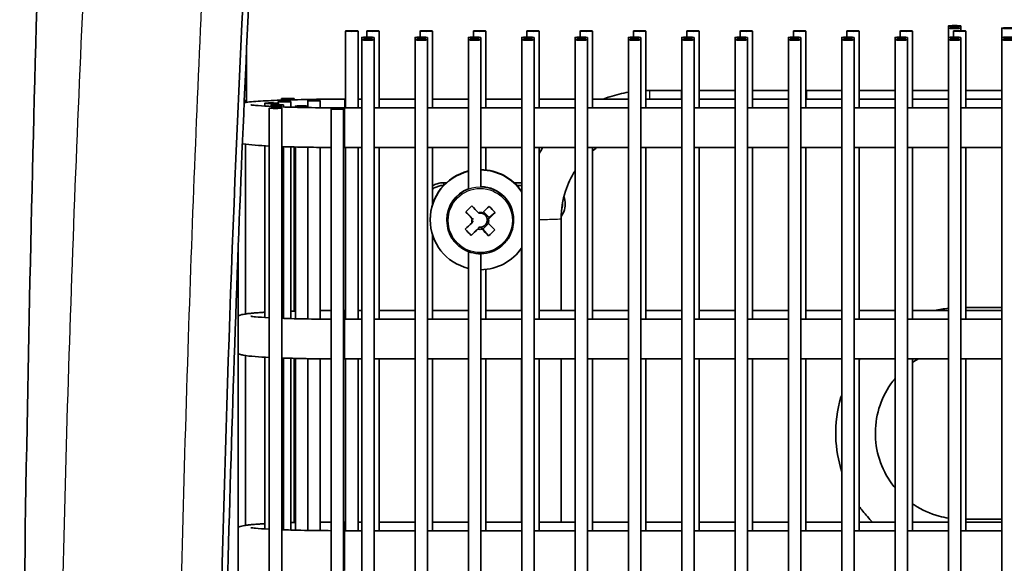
# Model space of a CAD drawing. Header units: millimetres. Extents: x 437 to 2596, y 423 to 1674.
# Tile 88 of 97: x 2300 to 2418, y 1545 to 1610. Entities that reach past the tile are written whole.
import ezdxf

# ---------------------------------------------------------------- set-up
doc = ezdxf.new("R2010")
doc.units = ezdxf.units.MM
doc.header["$LTSCALE"] = 5
doc.layers.add('0_CWD_4', color=7, linetype='Continuous', lineweight=25)
doc.layers.add('0_CWD_Line_035', color=7, linetype='Continuous', lineweight=35)

msp = doc.modelspace()

# ---------------------------------------------------------------- linework, layer by layer
at = {"layer": '0_CWD_4'}
for p, q in [((2339.24, 1600.78), (2339.24, 1599.73)), ((2375.83, 1601.82), (2375.83, 1600.78)), ((2339.24, 1599.73), (2339.24, 1594.97)), ((2351.14, 1590.44), (2351.14, 1590.75)), ((2339.24, 1575.4), (2339.24, 1574.35)), ((2339.24, 1574.35), (2339.24, 1569.59)), ((2339.24, 1550.02), (2339.24, 1548.98)), ((2339.24, 1548.98), (2339.24, 1544.22))]:
    msp.add_line(p, q, dxfattribs=at)
for centre, major_axis, ratio, start_param, end_param in [((2355.51, 1586.22), (4, 0), 0.999048, 0, 3.141593), ((2362.83, 1586.45), (2.38, 0), 0.043619, 4.611642, 6.283185)]:
    msp.add_ellipse(centre, major_axis=major_axis, ratio=ratio, start_param=start_param, end_param=end_param, dxfattribs=at)
msp.add_ellipse((2355.51, 1586.21), major_axis=(3.85, 0), ratio=0.999048, dxfattribs=at)
for points, knots in [([(2305.25, 1402.58), (2305.25, 1402.64), (2305.25, 1402.77), (2305.25, 1403.03), (2305.23, 1403.75), (2305.17, 1406.47), (2305.04, 1413.23), (2304.67, 1436.08), (2304.42, 1473.49), (2304.9, 1523.37), (2306.17, 1573.23), (2307.65, 1608.89), (2308.62, 1627.93), (2308.74, 1630.37)], [0.0000068, 0.0000068, 0.0000068, 0.0000068, 0.000855, 0.00171, 0.00342, 0.0102601, 0.0376203, 0.0923407, 0.3112225, 0.5301043, 0.748986, 0.9678678, 1, 1, 1, 1]), ([(2322.23, 1615.9), (2321.54, 1601.32), (2320.95, 1586.74), (2320.47, 1572.15), (2319.92, 1555.61), (2319.5, 1539.07), (2319.21, 1522.52), (2318.92, 1505.97), (2318.77, 1489.41), (2318.74, 1472.86), (2318.71, 1456.31), (2318.82, 1439.77), (2319.05, 1423.22), (2319.11, 1419.08), (2319.18, 1414.94), (2319.26, 1410.81), (2319.29, 1408.74), (2319.33, 1406.67), (2319.38, 1404.6), (2319.39, 1404.08), (2319.4, 1403.57), (2319.41, 1403.05), (2319.41, 1402.92), (2319.41, 1402.79), (2319.41, 1402.66), (2319.42, 1402.6), (2319.42, 1402.54), (2319.42, 1402.48)], [0, 0, 0, 0, 0.205101, 0.205101, 0.205101, 0.437682, 0.437682, 0.437682, 0.670264, 0.670264, 0.670264, 0.902846, 0.902846, 0.902846, 0.960991, 0.960991, 0.960991, 0.990064, 0.990064, 0.990064, 0.997332, 0.997332, 0.997332, 0.999149, 0.999149, 0.999149, 1, 1, 1, 1])]:
    msp.add_open_spline(points, degree=3, knots=knots, dxfattribs=at)
at = {"layer": '0_CWD_Line_035'}
for p, q in [((2411.69, 1609.3), (2411.69, 1609.57)), ((2411.69, 1608.18), (2411.69, 1609.3)), ((2413.19, 1609.3), (2413.19, 1609.57)), ((2413.19, 1608.98), (2413.19, 1609.3)), ((2418.09, 1608.18), (2418.09, 1609.3)), ((2339.35, 1599.73), (2339.35, 1608.95)), ((2340.85, 1599.73), (2340.85, 1608.95)), ((2341.29, 1607.9), (2341.29, 1608.18)), ((2341.29, 1358.14), (2341.29, 1607.9)), ((2341.89, 1608.21), (2341.89, 1608.95)), ((2342.79, 1607.9), (2342.79, 1608.18)), ((2342.79, 1358.14), (2342.79, 1607.9)), ((2343.39, 1599.73), (2343.39, 1608.95)), ((2347.69, 1607.9), (2347.69, 1608.18)), ((2347.69, 1358.14), (2347.69, 1607.9)), ((2348.29, 1608.21), (2348.29, 1608.95)), ((2349.19, 1607.9), (2349.19, 1608.18)), ((2349.19, 1358.14), (2349.19, 1607.9)), ((2349.79, 1599.73), (2349.79, 1608.95)), ((2354.09, 1607.9), (2354.09, 1608.18)), ((2354.09, 1590.01), (2354.09, 1607.9)), ((2354.69, 1608.21), (2354.69, 1608.95)), ((2355.59, 1607.9), (2355.59, 1608.18)), ((2355.59, 1590.27), (2355.59, 1607.9)), ((2356.19, 1599.73), (2356.19, 1608.95)), ((2360.49, 1607.9), (2360.49, 1608.18)), ((2360.49, 1461.85), (2360.49, 1607.9)), ((2361.09, 1608.21), (2361.09, 1608.95)), ((2361.99, 1607.9), (2361.99, 1608.18)), ((2361.99, 1358.14), (2361.99, 1607.9)), ((2362.59, 1599.73), (2362.59, 1608.95)), ((2366.89, 1607.9), (2366.89, 1608.18)), ((2366.89, 1358.14), (2366.89, 1607.9)), ((2367.49, 1608.21), (2367.49, 1608.95)), ((2368.39, 1607.9), (2368.39, 1608.18)), ((2368.39, 1358.14), (2368.39, 1607.9)), ((2368.99, 1599.73), (2368.99, 1608.95)), ((2373.29, 1607.9), (2373.29, 1608.18)), ((2373.29, 1358.14), (2373.29, 1607.9)), ((2373.89, 1608.21), (2373.89, 1608.95)), ((2374.79, 1607.9), (2374.79, 1608.18)), ((2374.79, 1358.14), (2374.79, 1607.9)), ((2375.39, 1599.73), (2375.39, 1608.95)), ((2379.69, 1607.9), (2379.69, 1608.18)), ((2379.69, 1358.14), (2379.69, 1607.9)), ((2380.29, 1608.21), (2380.29, 1608.95)), ((2381.19, 1607.9), (2381.19, 1608.18)), ((2381.19, 1358.14), (2381.19, 1607.9)), ((2381.79, 1599.73), (2381.79, 1608.95)), ((2386.09, 1607.9), (2386.09, 1608.18)), ((2386.09, 1358.14), (2386.09, 1607.9)), ((2386.69, 1608.21), (2386.69, 1608.95)), ((2387.59, 1607.9), (2387.59, 1608.18)), ((2387.59, 1358.14), (2387.59, 1607.9)), ((2388.19, 1599.73), (2388.19, 1608.95)), ((2392.49, 1607.9), (2392.49, 1608.18)), ((2392.49, 1358.14), (2392.49, 1607.9)), ((2393.09, 1608.21), (2393.09, 1608.95)), ((2393.99, 1607.9), (2393.99, 1608.18)), ((2393.99, 1358.14), (2393.99, 1607.9)), ((2394.59, 1599.73), (2394.59, 1608.95)), ((2398.89, 1607.9), (2398.89, 1608.18)), ((2398.89, 1358.14), (2398.89, 1607.9)), ((2399.49, 1608.21), (2399.49, 1608.95)), ((2400.39, 1607.9), (2400.39, 1608.18)), ((2400.39, 1358.14), (2400.39, 1607.9)), ((2400.99, 1599.73), (2400.99, 1608.95)), ((2405.29, 1607.9), (2405.29, 1608.18)), ((2405.29, 1358.14), (2405.29, 1607.9)), ((2405.89, 1608.21), (2405.89, 1608.95)), ((2406.79, 1607.9), (2406.79, 1608.18)), ((2406.79, 1358.14), (2406.79, 1607.9)), ((2407.39, 1599.73), (2407.39, 1608.95)), ((2411.69, 1607.9), (2411.69, 1608.18)), ((2411.69, 1358.14), (2411.69, 1607.9)), ((2412.29, 1608.21), (2412.29, 1608.95)), ((2413.19, 1607.9), (2413.19, 1608.18)), ((2413.19, 1358.14), (2413.19, 1607.9)), ((2413.79, 1599.73), (2413.79, 1608.95)), ((2418.09, 1607.9), (2418.09, 1608.18)), ((2418.09, 1358.14), (2418.09, 1607.9)), ((2327.48, 1600.39), (2327.48, 1606.82)), ((2331.68, 1600.66), (2331.68, 1600.84)), ((2333.18, 1600.71), (2333.18, 1600.84)), ((2339.35, 1600.78), (2339.24, 1600.78)), ((2341.29, 1600.78), (2340.85, 1600.78)), ((2347.69, 1600.78), (2343.39, 1600.78)), ((2354.09, 1600.78), (2349.79, 1600.78)), ((2360.49, 1600.78), (2356.19, 1600.78)), ((2366.89, 1600.78), (2362.59, 1600.78)), ((2373.29, 1600.78), (2368.99, 1600.78)), ((2379.69, 1600.78), (2375.39, 1600.78)), ((2375.83, 1601.82), (2379.66, 1601.82)), ((2379.66, 1601.82), (2379.66, 1600.78)), ((2379.66, 1601.82), (2379.69, 1601.82)), ((2379.66, 1600.78), (2379.66, 1601.82)), ((2381.79, 1601.82), (2386.09, 1601.82)), ((2386.09, 1600.78), (2381.79, 1600.78)), ((2388.19, 1601.82), (2392.49, 1601.82)), ((2392.49, 1600.78), (2388.19, 1600.78)), ((2394.59, 1601.82), (2394.66, 1601.82)), ((2398.89, 1600.78), (2394.59, 1600.78)), ((2394.66, 1600.78), (2394.66, 1601.82)), ((2394.66, 1601.82), (2394.66, 1600.78)), ((2394.66, 1601.82), (2398.89, 1601.82)), ((2400.99, 1601.82), (2405.29, 1601.82)), ((2405.29, 1600.78), (2400.99, 1600.78)), ((2407.39, 1601.82), (2411.69, 1601.82)), ((2411.69, 1600.78), (2407.39, 1600.78)), ((2413.79, 1601.82), (2418.09, 1601.82)), ((2418.09, 1600.78), (2413.79, 1600.78)), ((2327.34, 1600.37), (2327.34, 1600.61)), ((2329.66, 1599.94), (2329.66, 1600.29)), ((2330.19, 1366.56), (2330.19, 1599.7)), ((2330.41, 1599.9), (2330.41, 1600.09)), ((2331.16, 1600.12), (2331.16, 1600.29)), ((2331.27, 1600.12), (2331.27, 1600.48)), ((2331.69, 1366.56), (2331.69, 1599.7)), ((2331.91, 1599.84), (2331.91, 1600.09)), ((2332.77, 1599.81), (2332.77, 1600.48)), ((2333.33, 1599.8), (2333.33, 1599.94)), ((2334.82, 1599.94), (2334.82, 1600.6)), ((2334.83, 1599.77), (2334.83, 1599.94)), ((2336.32, 1599.75), (2336.32, 1600.6)), ((2337.62, 1366.45), (2337.62, 1599.59)), ((2339.12, 1366.45), (2339.12, 1599.59)), ((2339.24, 1599.73), (2341.29, 1599.73)), ((2342.79, 1599.73), (2347.69, 1599.73)), ((2349.19, 1599.73), (2354.09, 1599.73)), ((2355.59, 1599.73), (2360.49, 1599.73)), ((2361.99, 1599.73), (2366.89, 1599.73)), ((2368.39, 1599.73), (2373.29, 1599.73)), ((2374.79, 1599.73), (2379.69, 1599.73)), ((2381.19, 1599.73), (2386.09, 1599.73)), ((2387.59, 1599.73), (2392.49, 1599.73)), ((2393.99, 1599.73), (2398.89, 1599.73)), ((2400.39, 1599.73), (2405.29, 1599.73)), ((2406.79, 1599.73), (2411.69, 1599.73)), ((2413.19, 1599.73), (2418.09, 1599.73)), ((2327.34, 1574.99), (2327.34, 1595.38)), ((2329.66, 1574.57), (2329.66, 1595.17)), ((2331.91, 1574.46), (2331.91, 1595.08)), ((2332.77, 1574.44), (2332.77, 1595.05)), ((2333.18, 1575.33), (2333.18, 1595.04)), ((2333.33, 1574.42), (2333.33, 1595.04)), ((2334.83, 1574.39), (2334.83, 1595.01)), ((2336.32, 1574.37), (2336.32, 1594.99)), ((2339.24, 1594.97), (2341.29, 1594.97)), ((2339.35, 1574.35), (2339.35, 1594.97)), ((2340.85, 1574.35), (2340.85, 1594.97)), ((2342.79, 1594.97), (2347.69, 1594.97)), ((2343.39, 1574.35), (2343.39, 1594.97)), ((2349.19, 1594.97), (2354.09, 1594.97)), ((2349.79, 1588.14), (2349.79, 1594.97)), ((2355.59, 1594.97), (2360.49, 1594.97)), ((2356.19, 1592.29), (2356.19, 1594.97)), ((2361.99, 1594.97), (2366.89, 1594.97)), ((2362.59, 1574.35), (2362.59, 1594.97)), ((2368.39, 1594.97), (2373.29, 1594.97)), ((2368.99, 1574.35), (2368.99, 1594.97)), ((2374.79, 1594.97), (2379.69, 1594.97)), ((2375.39, 1574.35), (2375.39, 1594.97)), ((2381.19, 1594.97), (2386.09, 1594.97)), ((2381.79, 1574.35), (2381.79, 1594.97)), ((2387.59, 1594.97), (2392.49, 1594.97)), ((2388.19, 1574.35), (2388.19, 1594.97)), ((2393.99, 1594.97), (2398.89, 1594.97)), ((2394.59, 1574.35), (2394.59, 1594.97)), ((2400.39, 1594.97), (2405.29, 1594.97)), ((2400.99, 1574.35), (2400.99, 1594.97)), ((2406.79, 1594.97), (2411.69, 1594.97)), ((2407.39, 1574.35), (2407.39, 1594.97)), ((2413.19, 1594.97), (2418.09, 1594.97)), ((2413.79, 1574.35), (2413.79, 1594.97)), ((2351.45, 1590.75), (2351.14, 1590.75)), ((2360.49, 1590.75), (2359.56, 1590.75)), ((2360.49, 1590.43), (2359.88, 1590.43)), ((2354.43, 1586.63), (2353.76, 1587.25)), ((2355.91, 1587.25), (2356.57, 1586.56)), ((2357.3, 1587.16), (2356.57, 1586.56)), ((2349.51, 1586.33), (2349.51, 1586.29)), ((2351.51, 1586.29), (2351.51, 1586.22)), ((2355.35, 1585.39), (2355.37, 1585.41)), ((2355.6, 1585.41), (2355.81, 1585.19)), ((2356.51, 1585.85), (2355.81, 1585.19)), ((2356.35, 1586.35), (2356.57, 1586.56)), ((2359.51, 1586.29), (2359.51, 1586.22)), ((2365.21, 1575.4), (2365.21, 1586.45)), ((2349.79, 1574.35), (2349.79, 1584.48)), ((2355.09, 1585.14), (2354.43, 1584.43)), ((2356.5, 1584.38), (2355.81, 1585.19)), ((2326.47, 1366.82), (2326.47, 1583.15)), ((2354.09, 1461.08), (2354.09, 1582.48)), ((2355.59, 1462.59), (2355.59, 1582.22)), ((2360.45, 1575.4), (2360.45, 1582.89)), ((2356.19, 1574.35), (2356.19, 1580.33)), ((2339.35, 1575.4), (2339.24, 1575.4)), ((2341.29, 1575.4), (2340.85, 1575.4)), ((2347.69, 1575.4), (2343.39, 1575.4)), ((2354.09, 1575.4), (2349.79, 1575.4)), ((2360.49, 1575.4), (2356.19, 1575.4)), ((2366.89, 1575.4), (2362.59, 1575.4)), ((2373.29, 1575.4), (2368.99, 1575.4)), ((2379.69, 1575.4), (2375.39, 1575.4)), ((2386.09, 1575.4), (2381.79, 1575.4)), ((2392.49, 1575.4), (2388.19, 1575.4)), ((2398.89, 1575.4), (2394.59, 1575.4)), ((2405.29, 1575.4), (2400.99, 1575.4)), ((2411.69, 1575.4), (2407.39, 1575.4)), ((2418.09, 1575.75), (2413.79, 1575.75)), ((2418.09, 1575.4), (2413.79, 1575.4)), ((2339.24, 1574.35), (2341.29, 1574.35)), ((2342.79, 1574.35), (2347.69, 1574.35)), ((2349.19, 1574.35), (2354.09, 1574.35)), ((2355.59, 1574.35), (2360.49, 1574.35)), ((2361.99, 1574.35), (2366.89, 1574.35)), ((2368.39, 1574.35), (2373.29, 1574.35)), ((2374.79, 1574.35), (2379.69, 1574.35)), ((2381.19, 1574.35), (2386.09, 1574.35)), ((2387.59, 1574.35), (2392.49, 1574.35)), ((2393.99, 1574.35), (2398.89, 1574.35)), ((2400.39, 1574.35), (2405.29, 1574.35)), ((2406.79, 1574.35), (2411.69, 1574.35)), ((2413.19, 1574.35), (2418.09, 1574.35)), ((2327.34, 1549.62), (2327.34, 1570)), ((2329.66, 1549.19), (2329.66, 1569.8)), ((2331.91, 1549.09), (2331.91, 1569.7)), ((2332.77, 1549.06), (2332.77, 1569.68)), ((2333.18, 1549.95), (2333.18, 1569.66)), ((2333.33, 1549.05), (2333.33, 1569.66)), ((2334.83, 1549.01), (2334.83, 1569.63)), ((2336.32, 1548.99), (2336.32, 1569.61)), ((2339.24, 1569.59), (2341.29, 1569.59)), ((2339.35, 1548.98), (2339.35, 1569.59)), ((2340.85, 1548.98), (2340.85, 1569.59)), ((2342.79, 1569.59), (2347.69, 1569.59)), ((2343.39, 1548.98), (2343.39, 1569.59)), ((2349.19, 1569.59), (2354.09, 1569.59)), ((2349.79, 1548.98), (2349.79, 1569.59)), ((2355.59, 1569.59), (2360.49, 1569.59)), ((2356.19, 1548.98), (2356.19, 1569.59)), ((2360.45, 1550.02), (2360.45, 1569.59)), ((2361.99, 1569.59), (2366.89, 1569.59)), ((2362.59, 1548.98), (2362.59, 1569.59)), ((2365.21, 1550.02), (2365.21, 1569.59)), ((2368.39, 1569.59), (2373.29, 1569.59)), ((2368.99, 1548.98), (2368.99, 1569.59)), ((2374.79, 1569.59), (2379.69, 1569.59)), ((2375.39, 1548.98), (2375.39, 1569.59)), ((2381.19, 1569.59), (2386.09, 1569.59)), ((2381.79, 1548.98), (2381.79, 1569.59)), ((2387.59, 1569.59), (2392.49, 1569.59)), ((2388.19, 1548.98), (2388.19, 1569.59)), ((2393.99, 1569.59), (2398.89, 1569.59)), ((2394.59, 1548.98), (2394.59, 1569.59)), ((2400.39, 1569.59), (2405.29, 1569.59)), ((2400.99, 1548.98), (2400.99, 1569.59)), ((2406.79, 1569.59), (2411.69, 1569.59)), ((2407.39, 1548.98), (2407.39, 1569.59)), ((2413.19, 1569.59), (2418.09, 1569.59)), ((2413.79, 1548.98), (2413.79, 1569.59)), ((2339.35, 1550.02), (2339.24, 1550.02)), ((2341.29, 1550.02), (2340.85, 1550.02)), ((2347.69, 1550.02), (2343.39, 1550.02)), ((2354.09, 1550.02), (2349.79, 1550.02)), ((2360.49, 1550.02), (2356.19, 1550.02)), ((2366.89, 1550.02), (2362.59, 1550.02)), ((2373.29, 1550.02), (2368.99, 1550.02)), ((2379.69, 1550.02), (2375.39, 1550.02)), ((2386.09, 1550.02), (2381.79, 1550.02)), ((2392.49, 1550.02), (2388.19, 1550.02)), ((2398.89, 1550.02), (2394.59, 1550.02)), ((2405.29, 1550.02), (2400.99, 1550.02)), ((2411.69, 1550.02), (2407.39, 1550.02)), ((2418.09, 1550.37), (2413.79, 1550.37)), ((2418.09, 1550.02), (2413.79, 1550.02)), ((2339.24, 1548.98), (2341.29, 1548.98)), ((2342.79, 1548.98), (2347.69, 1548.98)), ((2349.19, 1548.98), (2354.09, 1548.98)), ((2355.59, 1548.98), (2360.49, 1548.98)), ((2361.99, 1548.98), (2366.89, 1548.98)), ((2368.39, 1548.98), (2373.29, 1548.98)), ((2374.79, 1548.98), (2379.69, 1548.98)), ((2381.19, 1548.98), (2386.09, 1548.98)), ((2387.59, 1548.98), (2392.49, 1548.98)), ((2393.99, 1548.98), (2398.89, 1548.98)), ((2400.39, 1548.98), (2405.29, 1548.98)), ((2406.79, 1548.98), (2411.69, 1548.98)), ((2413.19, 1548.98), (2418.09, 1548.98))]:
    msp.add_line(p, q, dxfattribs=at)
for centre in [(2412.44, 1609.57), (2412.44, 1609.3), (2418.84, 1609.3), (2340.1, 1608.95), (2342.04, 1608.18), (2342.04, 1607.9), (2342.64, 1608.95), (2348.44, 1608.18), (2348.44, 1607.9), (2349.04, 1608.95), (2354.84, 1608.18), (2354.84, 1607.9), (2355.44, 1608.95), (2361.24, 1608.18), (2361.24, 1607.9), (2361.84, 1608.95), (2367.64, 1608.18), (2367.64, 1607.9), (2368.24, 1608.95), (2374.04, 1608.18), (2374.04, 1607.9), (2374.64, 1608.95), (2380.44, 1608.18), (2380.44, 1607.9), (2381.04, 1608.95), (2386.84, 1608.18), (2386.84, 1607.9), (2387.44, 1608.95), (2393.24, 1608.18), (2393.24, 1607.9), (2393.84, 1608.95), (2399.64, 1608.18), (2399.64, 1607.9), (2400.24, 1608.95), (2406.04, 1608.18), (2406.04, 1607.9), (2406.64, 1608.95), (2412.44, 1608.18), (2412.44, 1607.9), (2413.04, 1608.95), (2418.84, 1608.18), (2418.84, 1607.9), (2332.43, 1600.84), (2330.41, 1600.29), (2330.94, 1599.7), (2331.16, 1600.09), (2332.02, 1600.48), (2334.08, 1599.94), (2335.57, 1600.6), (2338.37, 1599.59)]:
    msp.add_ellipse(centre, major_axis=(0.75, 0), ratio=0.043619, dxfattribs=at)
for centre, major_axis, ratio, start_param, end_param in [((2326.59, 1600.61), (0.75, 0), 0.043619, 5.658899, 6.903611), ((2355.51, 1586.33), (-6, 0), 0.999048, 4.951226, 6.283185), ((2355.51, 1586.29), (-6, 0), 0.999048, 4.951226, 7.615145), ((2355.51, 1586.33), (6, 0), 0.999048, 0.59152, 1.557368), ((2355.51, 1586.29), (-6, 0), 0.999048, 3.733113, 4.698961), ((2355.51, 1586.29), (4, 0), 0.999048, 0, 1.550654), ((2355.51, 1586.29), (-4, 0), 0.999048, 5.075152, 6.283185), ((2356.11, 1585.79), (-4.71, -4.37), 0.417528, 4.665304, 4.825756), ((2355.88, 1586.79), (-4.47, 4.69), 0.030109, 1.291096, 1.468043), ((2355.15, 1586.81), (4.69, 4.47), 0.031561, 4.816595, 4.993543), ((2354.87, 1585.81), (-4.51, 4.58), 0.418828, 4.5974, 4.757851), ((2355.13, 1586.08), (4.47, -4.69), 0.030109, 4.432688, 4.609636), ((2355.51, 1586.16), (1.01, 0), 0.999048, 1.297433, 1.797054), ((2355.51, 1586.25), (0.851, 0), 0.999048, 1.682662, 1.759378), ((2355.51, 1586.25), (0.851, 0), 0.999048, 1.411825, 1.682662), ((2355.51, 1586.25), (0.851, 0), 0.999048, 0.111866, 1.411825), ((2355.86, 1586.06), (-4.69, -4.47), 0.031561, 1.675002, 1.85195), ((2355.15, 1586.81), (4.69, 4.47), 0.031561, 4.370979, 4.547927), ((2355.51, 1586.16), (-1.01, 0), 0.999048, 6.009822, 6.509443), ((2355.51, 1586.25), (-0.851, 0), 0.999048, 1.382215, 1.411825), ((2355.51, 1586.25), (-0.851, 0), 0.999048, 1.411825, 1.682662), ((2355.51, 1586.25), (0.851, 0), 0.999048, 4.824255, 6.124214), ((2355.51, 1586.25), (0.851, 0), 0.999048, 6.124214, 6.395051), ((2355.51, 1586.16), (1.01, 0), 0.999048, 6.009822, 6.509443), ((2355.88, 1586.79), (-4.47, 4.69), 0.030109, 1.736711, 1.913659), ((2356.14, 1587.02), (4.36, -4.72), 0.472718, 4.667987, 4.828438), ((2355.86, 1586.06), (-4.69, -4.47), 0.031561, 1.229386, 1.406334), ((2355.51, 1586.16), (-1.01, 0), 0.999048, 1.297433, 1.797054), ((2355.13, 1586.08), (4.47, -4.69), 0.030109, 4.878304, 5.055252), ((2354.9, 1587.05), (4.58, 4.51), 0.474018, 4.597962, 4.758414), ((2355.51, 1586.29), (6, 0), 0.999048, 4.725817, 5.691665)]:
    msp.add_ellipse(centre, major_axis=major_axis, ratio=ratio, start_param=start_param, end_param=end_param, dxfattribs=at)
for points, knots in [([(2325.1, 1398.95), (2325, 1403.25), (2324.88, 1408.71), (2324.66, 1421.2), (2324.57, 1426.92), (2324.35, 1444.69), (2324.28, 1456.74), (2324.28, 1488.19), (2324.47, 1507.59), (2325.2, 1545.2), (2325.73, 1563.41), (2327.05, 1598.46), (2327.84, 1615.32), (2328.76, 1632.16)], [0.000006, 0.000006, 0.000006, 0.000006, 1.292402, 1.292402, 2.384329, 2.384329, 4.684305, 4.684305, 8.38678, 8.38678, 11.862308, 11.862308, 15.081459, 15.081459, 15.081459, 15.081459]), ([(2300.78, 1404.65), (2300.41, 1430.85), (2300.25, 1457.24), (2300.38, 1509.58), (2300.66, 1535.62), (2301.56, 1584.86), (2302.15, 1608.15), (2302.86, 1631.23)], [0, 0, 0, 0, 7.906229, 7.906229, 15.704757, 15.704757, 22.750994, 22.750994, 22.750994, 22.750994]), ([(2328.01, 1631.36), (2326.45, 1602.63), (2325.29, 1573.88), (2323.34, 1497.6), (2323.26, 1450.05), (2324.32, 1402.53)], [-22.914764, -22.914764, -22.914764, -22.914764, -14.274822, -14.274822, -0.000001, -0.000001, -0.000001, -0.000001]), ([(2339.24, 1600.78), (2337.93, 1600.78), (2336.63, 1600.77), (2334.16, 1600.73), (2332.98, 1600.7), (2330.87, 1600.63), (2329.93, 1600.59), (2328.34, 1600.49), (2327.74, 1600.44), (2327.2, 1600.35), (2327.19, 1600.35), (2327.18, 1600.34)], [4.712389, 4.712389, 4.712389, 4.712389, 5.035152, 5.035152, 5.358718, 5.358718, 5.686158, 5.686158, 6.033588, 6.033588, 6.03869, 6.03869, 6.03869, 6.03869]), ([(2370.26, 1600.78), (2370.53, 1600.88), (2370.8, 1600.98), (2371.8, 1601.3), (2372.54, 1601.48), (2373.29, 1601.61)], [1.2006984, 1.2006984, 1.2006984, 1.2006984, 1.2566371, 1.2566371, 1.4049041, 1.4049041, 1.4049041, 1.4049041]), ([(2327.98, 1600.1), (2327.98, 1600.1), (2328, 1600.09), (2328.12, 1600.07), (2328.31, 1600.05), (2328.94, 1599.99), (2329.48, 1599.95), (2330.88, 1599.88), (2331.78, 1599.84), (2333.82, 1599.78), (2334.97, 1599.76), (2337.17, 1599.74), (2338.2, 1599.73), (2339.24, 1599.73)], [6.485349, 6.485349, 6.485349, 6.485349, 6.546312, 6.546312, 6.712969, 6.712969, 6.975601, 6.975601, 7.279396, 7.279396, 7.5934, 7.5934, 7.853982, 7.853982, 7.853982, 7.853982]), ([(2326.97, 1595.44), (2327, 1595.44), (2327.03, 1595.43), (2327.5, 1595.34), (2327.93, 1595.3), (2329, 1595.21), (2329.55, 1595.18), (2330.19, 1595.15)], [6.4823702, 6.4823702, 6.4823702, 6.4823702, 6.5005687, 6.5005687, 6.7836294, 6.7836294, 7.0142149, 7.0142149, 7.0142149, 7.0142149]), ([(2331.69, 1595.08), (2332.64, 1595.05), (2333.7, 1595.03), (2335.73, 1594.99), (2336.67, 1594.98), (2337.62, 1594.97)], [7.1823674, 7.1823674, 7.1823674, 7.1823674, 7.48108, 7.48108, 7.720389, 7.720389, 7.720389, 7.720389]), ([(2365.21, 1586.45), (2365.21, 1587.56), (2365.38, 1588.67), (2366.01, 1590.59), (2366.4, 1591.41), (2366.89, 1592.18)], [0, 0, 0, 0, 0.3141593, 0.3141593, 0.570379, 0.570379, 0.570379, 0.570379]), ([(2351.14, 1590.75), (2350.96, 1590.75), (2350.77, 1590.73), (2350.41, 1590.65), (2350.24, 1590.59), (2349.98, 1590.47), (2349.88, 1590.42), (2349.79, 1590.36)], [-0.7140349, -0.7140349, -0.7140349, -0.7140349, -0.6592992, -0.6592992, -0.6045424, -0.6045424, -0.5737301, -0.5737301, -0.5737301, -0.5737301]), ([(2351.13, 1590.43), (2350.97, 1590.43), (2350.82, 1590.41), (2350.51, 1590.34), (2350.36, 1590.29), (2350.07, 1590.16), (2349.92, 1590.08), (2349.79, 1589.98)], [-0.5889428, -0.5889428, -0.5889428, -0.5889428, -0.5476032, -0.5476032, -0.505362, -0.505362, -0.4638101, -0.4638101, -0.4638101, -0.4638101]), ([(2365.21, 1586.67), (2365.34, 1586.85), (2365.45, 1587.05), (2365.64, 1587.56), (2365.7, 1587.87), (2365.7, 1588.49), (2365.65, 1588.8), (2365.54, 1589.08)], [-0.4927704, -0.4927704, -0.4927704, -0.4927704, -0.4371346, -0.4371346, -0.3590024, -0.3590024, -0.2830666, -0.2830666, -0.2830666, -0.2830666]), ([(2365.25, 1587.41), (2365.34, 1587.65), (2365.39, 1587.91), (2365.39, 1588.24), (2365.39, 1588.31), (2365.38, 1588.37)], [-0.36381484, -0.36381484, -0.36381484, -0.36381484, -0.30352316, -0.30352316, -0.2883921, -0.2883921, -0.2883921, -0.2883921]), ([(2351.51, 1586.22), (2351.51, 1585.79), (2351.58, 1585.37), (2351.84, 1584.56), (2352.04, 1584.18), (2352.55, 1583.49), (2352.86, 1583.19), (2353.56, 1582.7), (2353.95, 1582.51), (2354.77, 1582.27), (2355.2, 1582.21), (2356.05, 1582.24), (2356.47, 1582.32), (2357.28, 1582.61), (2357.65, 1582.82), (2358.32, 1583.35), (2358.61, 1583.67), (2359.08, 1584.38), (2359.26, 1584.77), (2359.46, 1585.52), (2359.51, 1585.87), (2359.51, 1586.22)], [0.808951, 0.808951, 0.808951, 0.808951, 1.128898, 1.128898, 1.448856, 1.448856, 1.768842, 1.768842, 2.088859, 2.088859, 2.408903, 2.408903, 2.728955, 2.728955, 3.048996, 3.048996, 3.369008, 3.369008, 3.688987, 3.688987, 3.950544, 3.950544, 3.950544, 3.950544]), ([(2329.66, 1575.2), (2329.49, 1575.19), (2329.32, 1575.18), (2328.95, 1575.15), (2328.76, 1575.14), (2328.39, 1575.11), (2328.22, 1575.1), (2327.9, 1575.06), (2327.75, 1575.05), (2327.47, 1575.01), (2327.34, 1574.99), (2327, 1574.94), (2326.83, 1574.92), (2326.47, 1574.78)], [5.6185499, 5.6185499, 5.6185499, 5.6185499, 5.6861584, 5.6861584, 5.7733048, 5.7733048, 5.8610009, 5.8610009, 5.9480582, 5.9480582, 6.0335877, 6.0335877, 6.1683489, 6.1683489, 6.1683489, 6.1683489]), ([(2327.98, 1574.72), (2327.98, 1574.72), (2328, 1574.72), (2328.12, 1574.7), (2328.31, 1574.67), (2328.94, 1574.61), (2329.48, 1574.57), (2330.15, 1574.54), (2330.17, 1574.54), (2330.19, 1574.54)], [6.4853486, 6.4853486, 6.4853486, 6.4853486, 6.5463116, 6.5463116, 6.7129686, 6.7129686, 6.9756012, 6.9756012, 6.9839257, 6.9839257, 6.9839257, 6.9839257]), ([(2331.69, 1574.47), (2332.04, 1574.46), (2332.4, 1574.45), (2333.82, 1574.41), (2334.97, 1574.39), (2336.65, 1574.37), (2337.14, 1574.36), (2337.62, 1574.36)], [7.1643498, 7.1643498, 7.1643498, 7.1643498, 7.2793958, 7.2793958, 7.5934, 7.5934, 7.7180214, 7.7180214, 7.7180214, 7.7180214]), ([(2326.47, 1570.21), (2326.52, 1570.19), (2326.57, 1570.18), (2326.8, 1570.1), (2326.93, 1570.08), (2327.5, 1569.96), (2327.93, 1569.92), (2329, 1569.84), (2329.55, 1569.8), (2330.19, 1569.77)], [6.3980217, 6.3980217, 6.3980217, 6.3980217, 6.4170831, 6.4170831, 6.5005687, 6.5005687, 6.7836294, 6.7836294, 7.0142149, 7.0142149, 7.0142149, 7.0142149]), ([(2331.69, 1569.71), (2331.92, 1569.7), (2332.17, 1569.69), (2332.67, 1569.68), (2332.93, 1569.67), (2333.45, 1569.66), (2333.72, 1569.65), (2334.27, 1569.64), (2334.54, 1569.63), (2335.73, 1569.61), (2336.67, 1569.6), (2337.62, 1569.6)], [7.1823674, 7.1823674, 7.1823674, 7.1823674, 7.2565872, 7.2565872, 7.3316557, 7.3316557, 7.4067607, 7.4067607, 7.48108, 7.48108, 7.720389, 7.720389, 7.720389, 7.720389]), ([(2405.29, 1567.25), (2405.11, 1567.04), (2404.94, 1566.82), (2404.15, 1565.69), (2403.67, 1564.69), (2403.03, 1562.59), (2402.89, 1561.48), (2402.95, 1559.28), (2403.16, 1558.19), (2403.92, 1556.12), (2404.46, 1555.15), (2405.19, 1554.23), (2405.24, 1554.17), (2405.29, 1554.11)], [5.591669, 5.591669, 5.591669, 5.591669, 5.672062, 5.672062, 5.992115, 5.992115, 6.312246, 6.312246, 6.632403, 6.632403, 6.952523, 6.952523, 6.974701, 6.974701, 6.974701, 6.974701]), ([(2398.89, 1565.31), (2398.85, 1565.21), (2398.82, 1565.1), (2398.33, 1563.46), (2398.12, 1561.85), (2398.21, 1558.82), (2398.45, 1557.4), (2398.89, 1556.05)], [5.9708059, 5.9708059, 5.9708059, 5.9708059, 5.9925437, 5.9925437, 6.3124696, 6.3124696, 6.5955647, 6.5955647, 6.5955647, 6.5955647]), ([(2400.99, 1551.89), (2401.12, 1551.7), (2401.26, 1551.52), (2401.77, 1550.88), (2402.16, 1550.44), (2402.58, 1550.02)], [6.9057669, 6.9057669, 6.9057669, 6.9057669, 6.9523133, 6.9523133, 7.068719, 7.068719, 7.068719, 7.068719]), ([(2407.39, 1552.19), (2407.45, 1552.15), (2407.51, 1552.11), (2408.49, 1551.46), (2409.51, 1551.01), (2410.94, 1550.63), (2411.31, 1550.55), (2411.69, 1550.49)], [7.2513943, 7.2513943, 7.2513943, 7.2513943, 7.2725588, 7.2725588, 7.5924965, 7.5924965, 7.7032499, 7.7032499, 7.7032499, 7.7032499]), ([(2329.66, 1549.82), (2329.49, 1549.81), (2329.32, 1549.8), (2328.95, 1549.78), (2328.76, 1549.76), (2328.39, 1549.74), (2328.22, 1549.72), (2327.9, 1549.69), (2327.75, 1549.67), (2327.47, 1549.64), (2327.34, 1549.62), (2327, 1549.56), (2326.83, 1549.54), (2326.47, 1549.41)], [5.6185499, 5.6185499, 5.6185499, 5.6185499, 5.6861584, 5.6861584, 5.7733048, 5.7733048, 5.8610009, 5.8610009, 5.9480582, 5.9480582, 6.0335877, 6.0335877, 6.1683489, 6.1683489, 6.1683489, 6.1683489]), ([(2327.98, 1549.34), (2327.98, 1549.34), (2328, 1549.34), (2328.12, 1549.32), (2328.31, 1549.3), (2328.94, 1549.24), (2329.48, 1549.2), (2330.15, 1549.16), (2330.17, 1549.16), (2330.19, 1549.16)], [6.4853486, 6.4853486, 6.4853486, 6.4853486, 6.5463116, 6.5463116, 6.7129686, 6.7129686, 6.9756012, 6.9756012, 6.9839257, 6.9839257, 6.9839257, 6.9839257]), ([(2331.69, 1549.1), (2332.04, 1549.08), (2332.4, 1549.07), (2333.82, 1549.03), (2334.97, 1549.01), (2336.65, 1548.99), (2337.14, 1548.99), (2337.62, 1548.98)], [7.1643498, 7.1643498, 7.1643498, 7.1643498, 7.2793958, 7.2793958, 7.5934, 7.5934, 7.7180214, 7.7180214, 7.7180214, 7.7180214])]:
    msp.add_open_spline(points, degree=3, knots=knots, dxfattribs=at)
for points in [[(2375.39, 1601.81), (2375.53, 1601.81), (2375.68, 1601.82), (2375.83, 1601.82)], [(2339.12, 1594.97), (2339.16, 1594.97), (2339.2, 1594.97), (2339.24, 1594.97)], [(2362.59, 1594.27), (2362.73, 1594.51), (2362.87, 1594.74), (2363.03, 1594.97)], [(2368.99, 1594.56), (2369.15, 1594.7), (2369.33, 1594.84), (2369.5, 1594.97)], [(2333.33, 1575.33), (2333.14, 1575.33), (2332.95, 1575.32), (2332.77, 1575.32)], [(2337.62, 1575.4), (2337.19, 1575.39), (2336.75, 1575.39), (2336.32, 1575.39)], [(2339.24, 1575.4), (2339.2, 1575.4), (2339.16, 1575.4), (2339.12, 1575.4)], [(2411.69, 1575.67), (2411.12, 1575.61), (2410.56, 1575.52), (2410.01, 1575.4)], [(2339.12, 1574.35), (2339.16, 1574.35), (2339.2, 1574.35), (2339.24, 1574.35)], [(2339.12, 1569.59), (2339.16, 1569.59), (2339.2, 1569.59), (2339.24, 1569.59)], [(2401.08, 1569.59), (2401.05, 1569.55), (2401.02, 1569.51), (2400.99, 1569.47)], [(2408.05, 1569.59), (2407.82, 1569.46), (2407.6, 1569.32), (2407.39, 1569.17)], [(2333.33, 1549.96), (2333.14, 1549.95), (2332.95, 1549.95), (2332.77, 1549.94)], [(2337.62, 1550.02), (2337.19, 1550.02), (2336.75, 1550.01), (2336.32, 1550.01)], [(2339.24, 1550.02), (2339.2, 1550.02), (2339.16, 1550.02), (2339.12, 1550.02)], [(2339.12, 1548.98), (2339.16, 1548.98), (2339.2, 1548.98), (2339.24, 1548.98)]]:
    msp.add_open_spline(points, degree=3, dxfattribs=at)
for points, weights in [([(2355.28, 1587.14), (2355.35, 1587.12), (2355.41, 1587.1)], [1.00609308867, 1.01227478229, 1.00783091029]), ([(2355.64, 1587.09), (2355.7, 1587.11), (2355.78, 1587.13)], [1.00783091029, 1.01227478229, 1.00609308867]), ([(2354.52, 1585.93), (2354.59, 1586.04), (2354.65, 1586.14)], [1.00609308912, 1.01173374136, 1.00852739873]), ([(2354.66, 1586.39), (2354.6, 1586.41), (2354.53, 1586.43)], [1.00853250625, 1.01172924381, 1.00609308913]), ([(2355.37, 1585.41), (2355.31, 1585.31), (2355.23, 1585.18)], [1.00783091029, 1.01227478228, 1.00609308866]), ([(2355.73, 1585.17), (2355.66, 1585.3), (2355.6, 1585.41)], [1.00609308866, 1.01227478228, 1.00783091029]), ([(2356.49, 1586.38), (2356.42, 1586.37), (2356.35, 1586.35)], [1.00609308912, 1.0122747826, 1.00783091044]), ([(2356.35, 1586.12), (2356.41, 1586.01), (2356.48, 1585.88)], [1.00783091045, 1.0122747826, 1.00609308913])]:
    msp.add_rational_spline(points, weights, degree=2, dxfattribs=at)

doc.saveas('drawing.dxf')
